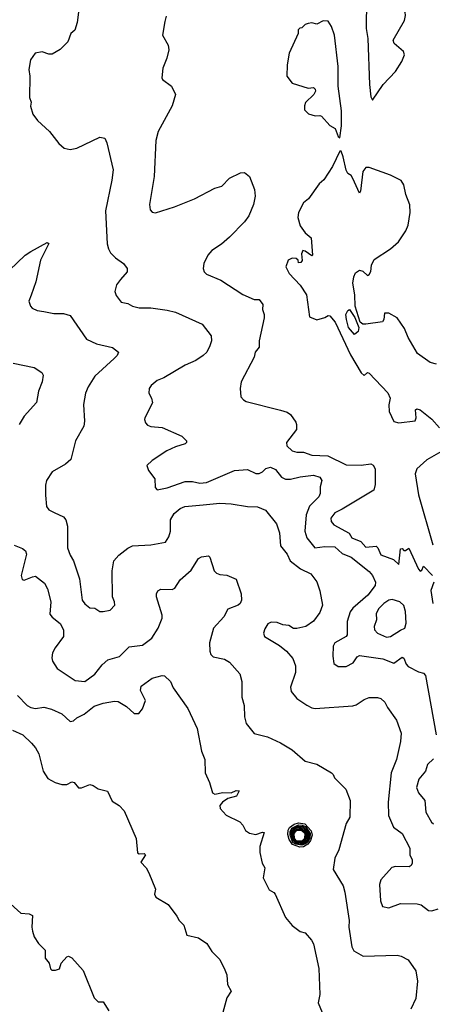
# Model space of a CAD drawing. Extents: x 1863118 to 1989590, y 394482 to 532474.
# Tile 75 of 215: x 1892978 to 1895489, y 474715 to 480710. Entities that reach past the tile are written whole.
import ezdxf

# ---------------------------------------------------------------- set-up
doc = ezdxf.new("R2010")
doc.units = 0

msp = doc.modelspace()

# ---------------------------------------------------------------- linework, layer by layer
at = {"layer": '0CON20XD'}
for points in [[(1895125, 480220), (1895189.2, 480315), (1895264.2, 480395), (1895303.8, 480455), (1895320, 480495), (1895312.5, 480515), (1895256.7, 480565), (1895251.2, 480585), (1895318.8, 480705), (1895326, 480735), (1895323.3, 480755), (1895305, 480777.5), (1895265, 480802.5), (1895205, 480816.7), (1895155, 480806.7), (1895105, 480808.8), (1895094.5, 480795.5), (1895086.2, 480735), (1895085.9, 480655), (1895095.4, 480595), (1895106.2, 480315), (1895115, 480240), (1895125, 480220)], [(1893336.2, 480755), (1893328.3, 480691.7), (1893313.6, 480646.4), (1893290, 480625), (1893270, 480575), (1893225, 480527.5), (1893175, 480500), (1893155, 480500), (1893113.9, 480513.9), (1893072.5, 480505), (1893043.3, 480465), (1893034.1, 480405.9), (1893040, 480365), (1893036.7, 480235), (1893048.3, 480208.3), (1893043.9, 480183.9), (1893058.8, 480135), (1893086.7, 480095), (1893159.5, 480029.5), (1893216.1, 479956.1), (1893248.3, 479928.3), (1893285, 479918.8), (1893325, 479928), (1893466.4, 479993.6), (1893495, 479987.5), (1893508.8, 479958.8), (1893545.7, 479795), (1893538.3, 479731.7), (1893499.4, 479545), (1893510.8, 479345), (1893517.5, 479315), (1893530.9, 479290.9), (1893560.5, 479260.5), (1893608.8, 479225), (1893632, 479195), (1893632, 479175), (1893592.2, 479127.8), (1893567.5, 479095), (1893557.5, 479055), (1893565, 479030), (1893595, 478990), (1893635, 478981.9), (1893665, 478965.7), (1893705, 478955.6), (1893775.7, 478954.3), (1893875, 478941.1), (1893925, 478928.1), (1894088.8, 478855), (1894144, 478785), (1894145.7, 478755), (1894135.5, 478724.5), (1894115.7, 478685), (1894095, 478664.3), (1894050, 478635), (1893985, 478606.5), (1893855, 478530), (1893815, 478512.5), (1893777.3, 478482.7), (1893766.2, 478465), (1893763.3, 478435), (1893780, 478405), (1893786.4, 478376.4), (1893740, 478285), (1893736.7, 478275), (1893743.8, 478255), (1893755, 478241.2), (1893775, 478232), (1893845, 478225.8), (1893964.4, 478174.4), (1893993.3, 478145), (1893993.3, 478135), (1893985, 478126.7), (1893925, 478109.1), (1893874, 478085), (1893783.3, 478025), (1893752.5, 477995), (1893762.5, 477965), (1893801.2, 477915), (1893802.3, 477862.3), (1893815, 477846.7), (1893875, 477858.5), (1893985, 477897.4), (1894028.7, 477898.7), (1894075, 477887.2), (1894115, 477891.7), (1894285, 477964.1), (1894365, 477970), (1894415, 477946.8), (1894435, 477946.8), (1894455, 477956.2), (1894475, 477976.9), (1894505, 477985.4), (1894535, 477971.1), (1894571.8, 477925), (1894595, 477912.1), (1894625, 477911.6), (1894685, 477926.6), (1894765, 477936.2), (1894804.5, 477924.5), (1894815.6, 477905), (1894806.6, 477865), (1894806.8, 477825), (1894797.7, 477805), (1894777.9, 477785), (1894742.3, 477747.7), (1894721.1, 477695), (1894713.2, 477595), (1894724.8, 477554.8), (1894774.6, 477494.6), (1894835, 477502.2), (1894895, 477499.7), (1894939.9, 477459.9), (1894995, 477437.7), (1895105, 477350.8), (1895124.4, 477325), (1895142.5, 477285), (1895140, 477265), (1895096.1, 477205), (1895005, 477127.6), (1894988.6, 477105), (1894970.8, 477045), (1894970.8, 476965), (1894964.3, 476955), (1894895.8, 476915), (1894884.4, 476895), (1894882.9, 476835), (1894889.3, 476789.3), (1894915, 476771.1), (1894965, 476771.5), (1895006.4, 476793.6), (1895030.5, 476829.5), (1895045, 476839.6), (1895187.8, 476817.8), (1895255, 476792.5), (1895305, 476828.8), (1895315, 476823.3), (1895330.2, 476785), (1895342.4, 476772.4), (1895405, 476739.5), (1895435, 476730.4), (1895446.5, 476716.5), (1895512.9, 476355)], [(1893868.3, 480731.7), (1893861.7, 480698.3)], [(1894925, 479990), (1894936, 480064), (1894936.6, 480155), (1894916.8, 480305), (1894915.2, 480425), (1894894.4, 480615.6), (1894875, 480668.8), (1894855, 480700), (1894825, 480702.5), (1894785, 480682.5), (1894755, 480690), (1894733.6, 480686.4), (1894715, 480680), (1894695, 480660), (1894681.7, 480658.3), (1894673, 480647), (1894672.5, 480625), (1894618, 480505), (1894606.2, 480435), (1894603.8, 480365), (1894635, 480323.3), (1894733.6, 480293.6), (1894765, 480296.7), (1894775, 480287.5), (1894777.5, 480275), (1894767.5, 480255), (1894716.7, 480205), (1894710, 480185), (1894711.7, 480161.7), (1894736.1, 480136.1), (1894775, 480123.8), (1894805, 480126.2), (1894815, 480121.2), (1894865, 480066.2), (1894897.7, 480047.7), (1894915, 479997.5), (1894925, 479990)], [(1893861.7, 480698.3), (1893847.5, 480615), (1893881.2, 480555), (1893886.2, 480525), (1893874.1, 480475.9), (1893848.8, 480415), (1893843.3, 480355), (1893847.5, 480345), (1893901.2, 480305), (1893926.2, 480255), (1893906, 480185), (1893820.9, 480029.1), (1893805.8, 479975), (1893795.6, 479754.4), (1893768, 479585), (1893772.3, 479552.3), (1893785, 479536.7), (1893805, 479534.2), (1893919.3, 479570.7), (1894040.9, 479619.1), (1894165, 479684), (1894207.5, 479695), (1894255, 479743.8), (1894322.3, 479777.7), (1894345, 479778.8), (1894376, 479755), (1894405.9, 479675.9), (1894410, 479635), (1894400, 479585), (1894372, 479515), (1894345, 479478), (1894254, 479385), (1894206.3, 479343.7), (1894148, 479305), (1894123.6, 479276.4), (1894098, 479225), (1894093.8, 479195), (1894100, 479175), (1894115, 479160), (1894202.7, 479122.7), (1894336.4, 479036.4), (1894405, 479006.2), (1894435, 479005.3), (1894456.9, 478975), (1894454.5, 478945), (1894465.4, 478915), (1894465.4, 478895), (1894435.8, 478755), (1894436, 478715), (1894410, 478685), (1894403.8, 478655), (1894326, 478505), (1894320, 478465), (1894324.3, 478414.3), (1894338.8, 478395), (1894355.6, 478385.6), (1894565, 478331.9), (1894605, 478319.2), (1894626.2, 478305), (1894659.2, 478259.2), (1894662, 478245), (1894662, 478215), (1894602, 478135), (1894603.3, 478115), (1894635.4, 478085.4), (1894665, 478076.2), (1894705, 478075.6), (1894755, 478058.9), (1894853.8, 478053.8), (1894965, 478000.4), (1895055, 477997.1), (1895115, 478005.6), (1895127.9, 477997.9), (1895140, 477975), (1895140.9, 477879.1), (1895132, 477845), (1894940.5, 477729.5), (1894895, 477708.1), (1894871.4, 477675), (1894874.2, 477655), (1894890, 477635), (1894983, 477583), (1894999.2, 477555), (1895053.3, 477533.3), (1895085, 477497.8), (1895146.7, 477505), (1895158.2, 477495), (1895175, 477451.3), (1895252.5, 477422.5), (1895285, 477393.3), (1895295, 477487.5), (1895305, 477490), (1895315, 477477.5), (1895325, 477477.5), (1895345, 477492.5), (1895405, 477363.3), (1895415, 477352.5), (1895425, 477357.5), (1895435, 477382.5), (1895490.6, 477325)], [(1895515, 478612.5), (1895475, 478623.1), (1895397.6, 478677.6), (1895341.1, 478775), (1895320.3, 478830.3), (1895275.3, 478895.3), (1895225, 478922.5), (1895197, 478923), (1895194.3, 478885), (1895185, 478870.8), (1895084, 478856), (1895065, 478856.2), (1895048.8, 478868.8), (1895019.2, 478965), (1895017.5, 479035), (1895005.8, 479105), (1895012, 479145), (1895022.1, 479167.9), (1895045, 479184), (1895065, 479178.1), (1895095, 479152), (1895105, 479158), (1895113.7, 479176.3), (1895119.2, 479215), (1895135, 479249.2), (1895235, 479314.3), (1895283.7, 479356.3), (1895326.6, 479423.4), (1895341.6, 479458.4), (1895354, 479535), (1895352.6, 479582.6), (1895328.1, 479645), (1895315.8, 479705), (1895299.7, 479729.7), (1895235, 479763.1), (1895105, 479808.8), (1895085, 479808.8), (1895066, 479785), (1895052.5, 479665), (1895045, 479652.5), (1895005, 479742.5), (1894995, 479760), (1894975, 479772.5), (1894965, 479792.5), (1894945.8, 479875), (1894935, 479910), (1894925, 479910), (1894882, 479815), (1894828, 479735), (1894800.7, 479709.3), (1894735, 479618.8), (1894704.2, 479595), (1894674.2, 479535.8), (1894670.8, 479505), (1894685, 479453.8), (1894715, 479412.5), (1894751.7, 479381.7), (1894760, 479275), (1894755, 479272.5), (1894715, 479301.2), (1894700, 479305), (1894692, 479285), (1894696.2, 479243.8), (1894688.3, 479231.7), (1894675, 479230), (1894672.5, 479245), (1894660, 479255), (1894635, 479256.7), (1894612.5, 479245), (1894596.7, 479205), (1894616.7, 479165), (1894684.1, 479094.1), (1894723.3, 479035), (1894741.2, 478901.2), (1894785, 478881.2), (1894835, 478896.2), (1894855, 478908.8), (1894865, 478907.5), (1894898, 478868), (1894990, 478670), (1895055, 478560), (1895075, 478542.5), (1895095, 478562.5), (1895105, 478556.7), (1895217.3, 478437.3), (1895232, 478405), (1895224.3, 478365), (1895225.6, 478325), (1895255, 478264), (1895285, 478256), (1895383.6, 478266.4), (1895390, 478285), (1895386.2, 478333.8), (1895395, 478341.2), (1895415, 478334.2), (1895485, 478276.7), (1895531.9, 478225)], [(1892916.2, 479183.8), (1893012, 479275), (1893045, 479299.2), (1893145, 479352.5), (1893156.2, 479346.2), (1893104.2, 479245), (1893077, 479113), (1893047.1, 479032.9)], [(1893047.1, 479032.9), (1893033.8, 478995), (1893043.8, 478965), (1893054.2, 478954.2), (1893085, 478940), (1893125, 478932), (1893185, 478920.8), (1893245, 478920), (1893285, 478908.8), (1893384, 478765), (1893445, 478735.6), (1893543.3, 478713.3), (1893580, 478685), (1893571.2, 478665), (1893553.6, 478646.4), (1893435, 478539.2), (1893394.3, 478475), (1893378.6, 478435), (1893365.9, 478365.9), (1893372, 478265), (1893368, 478235), (1893318, 478145), (1893288.3, 478031.7), (1893256, 478004), (1893175, 477956), (1893140.8, 477905), (1893134.3, 477875), (1893134.3, 477815.7), (1893142, 477745), (1893155.9, 477725.9), (1893188.3, 477708.3), (1893245, 477683.3), (1893258.8, 477665), (1893268, 477625), (1893269.2, 477495), (1893285, 477448.8), (1893305.5, 477415), (1893341.2, 477305), (1893358.1, 477175), (1893375, 477152.5), (1893405, 477129.2), (1893435, 477127.5), (1893465, 477106), (1893485, 477105.8), (1893527.5, 477115), (1893556.2, 477145), (1893555.7, 477165), (1893542.9, 477195), (1893539.6, 477355), (1893550.9, 477415), (1893580.2, 477449.8), (1893635, 477491.9), (1893665, 477505.6), (1893775, 477512.9), (1893865, 477528), (1893885, 477561.2), (1893895.3, 477594.7), (1893894.6, 477665.4), (1893917.4, 477702.6), (1893955, 477734), (1893982.5, 477745), (1894094.4, 477755.6), (1894195, 477765.6), (1894265, 477761.9), (1894365, 477745.8), (1894425, 477742.9), (1894473, 477723), (1894540.3, 477640.3), (1894558.1, 477585), (1894565.3, 477505.3), (1894605.5, 477455), (1894623.3, 477415), (1894686.9, 477366.9), (1894748.8, 477335), (1894785, 477286.7), (1894805, 477232.5), (1894820.8, 477145), (1894805, 477100), (1894765, 477048), (1894720, 477015), (1894665, 477002.2), (1894645, 477003.6), (1894615, 477021.5), (1894580, 477025), (1894545, 477040.4), (1894507.6, 477042.4), (1894488.3, 477031.7), (1894469.3, 477000.7), (1894461.4, 476975), (1894468, 476955), (1894558.7, 476898.7), (1894600.6, 476865), (1894640.2, 476820.2), (1894655.7, 476775), (1894657.1, 476735), (1894625.6, 476645), (1894629.1, 476619.1), (1894665, 476576), (1894725, 476535.8), (1894755, 476519.2), (1894775, 476515.7), (1895005, 476532.7), (1895025, 476537.8), (1895075, 476570), (1895105, 476582), (1895155, 476583.8), (1895175.8, 476575.8), (1895200, 476555), (1895215, 476522.5), (1895270, 476445), (1895298.8, 476365), (1895295.9, 476315.9), (1895270.9, 476205), (1895238.2, 476125), (1895220.6, 475945), (1895223.1, 475865), (1895253.5, 475793.5), (1895304.6, 475754.6), (1895351.4, 475665), (1895352.5, 475625), (1895365.8, 475595), (1895365.7, 475574.3), (1895359.4, 475560.6), (1895347.1, 475552.9), (1895265, 475554.5), (1895242.9, 475547.1), (1895176.4, 475473.6), (1895168.1, 475445), (1895172.9, 475345), (1895185, 475311.2), (1895225, 475302.2), (1895295, 475328), (1895396.8, 475326.8), (1895420, 475320), (1895465, 475285.5), (1895485, 475283.5), (1895525, 475295.5)], [(1895015, 478792.5), (1894978.1, 478835), (1894966, 478884), (1894963.3, 478915), (1894975, 478940), (1894983.9, 478946.1), (1895017.1, 478897.1), (1895041.2, 478835), (1895038.3, 478811.7), (1895015, 478792.5)], [(1892939.1, 478619.1), (1893065, 478592.5), (1893111.7, 478561.7), (1893120, 478545), (1893114, 478505), (1893091.9, 478448.1), (1893080.3, 478379.7), (1893005, 478296), (1892974.4, 478245)], [(1895568.8, 478095), (1895455, 478030), (1895394.5, 477975.5), (1895384.5, 477945.5), (1895405, 477816.7), (1895491.5, 477511.5)], [(1892945, 477510), (1892995, 477490), (1893014.2, 477475), (1893018.5, 477455), (1892987.5, 477325), (1892992.1, 477302.1), (1893005, 477297.1), (1893055, 477318.2), (1893075, 477320.6), (1893129.1, 477279.1), (1893147.1, 477245), (1893167.1, 477165), (1893161.1, 477091.1), (1893175, 477071.5), (1893223.7, 477033.7), (1893245.4, 476995.4), (1893244.4, 476955), (1893192.9, 476885), (1893177.1, 476855), (1893172.5, 476825), (1893177.5, 476805), (1893205, 476760), (1893315, 476685.8), (1893375, 476680), (1893435.4, 476725), (1893479.1, 476780.9), (1893515, 476811.4), (1893585, 476831.9), (1893645, 476890.6), (1893725, 476902.3), (1893782.7, 476945), (1893820.4, 477005), (1893845.5, 477065), (1893844.4, 477085), (1893811.2, 477195), (1893810.6, 477215), (1893817.9, 477232.1), (1893836.7, 477243.3), (1893905, 477241.1), (1893921.2, 477248.8), (1893955, 477299.5), (1894021.8, 477358.2), (1894065, 477430), (1894085, 477440), (1894126.1, 477446.1), (1894135, 477437.5), (1894160.4, 477355), (1894175, 477340), (1894195, 477332.1), (1894238.5, 477328.5), (1894295, 477302.5), (1894326.2, 477215), (1894328, 477175), (1894318.8, 477155), (1894306.7, 477145), (1894245, 477120), (1894219.4, 477075), (1894156.9, 477005), (1894132.7, 476915), (1894134.7, 476864.7), (1894141.1, 476845), (1894155, 476830.6), (1894225, 476815.7), (1894255, 476798), (1894317, 476727), (1894329.5, 476679.5), (1894330, 476585), (1894343.1, 476535), (1894345.6, 476465), (1894355.8, 476425), (1894404.3, 476364.3), (1894485, 476344), (1894565, 476307.5), (1894635, 476264), (1894715, 476196), (1894785, 476176.7), (1894875, 476123.8), (1894886.2, 476115), (1894894.2, 476094.2), (1894962, 476025), (1894989.4, 475955), (1894986.9, 475855), (1894964, 475815), (1894920, 475655), (1894896, 475605), (1894886, 475535), (1894945.3, 475435.3), (1894956.9, 475396.9), (1894983.6, 475225), (1894980.6, 475185), (1894998.6, 475065), (1895011.4, 475041.4), (1895068.3, 475008.3), (1895275, 475014.2), (1895298.7, 475008.7), (1895341.2, 474985), (1895388.7, 474918.7), (1895399.4, 474855), (1895388.7, 474751.3), (1895358, 474685)], [(1895497.5, 477285), (1895479.3, 477235), (1895491.1, 477155)], [(1895210.6, 476950.6), (1895235, 476953.3), (1895295, 476993.8), (1895322.5, 477005), (1895328.9, 477035), (1895325, 477106.7), (1895315, 477142.2), (1895291.9, 477165), (1895245, 477180), (1895225, 477175.3), (1895194.2, 477155.8), (1895163.1, 477125), (1895147.3, 477095), (1895149.2, 477055), (1895134.2, 477014.2), (1895136, 476995), (1895154.6, 476974.6), (1895210.6, 476950.6)], [(1892965, 476595.7), (1893023.3, 476535), (1893045, 476521.2), (1893075, 476516.9), (1893125, 476523.6), (1893171.4, 476511.4), (1893235, 476483.1), (1893285, 476437.1), (1893305, 476440), (1893325, 476458.6), (1893369.5, 476480.5), (1893430.6, 476529.4), (1893485, 476547.8), (1893555, 476560), (1893577.6, 476557.6), (1893627.8, 476527.8), (1893675, 476485.6), (1893703.3, 476485), (1893725, 476513.8), (1893744.4, 476565), (1893714, 476625), (1893717.7, 476652.3), (1893785, 476701.2), (1893845, 476717.5), (1893860, 476715), (1893895, 476680), (1893911.7, 476641.7), (1894001.2, 476515), (1894057.5, 476395), (1894084.3, 476255.7), (1894104.4, 476205), (1894105.6, 476125), (1894133.8, 476065), (1894151.7, 476001.7), (1894165, 475993.6), (1894214.7, 476005.3), (1894265, 476003.2), (1894295, 476016), (1894313.3, 476015), (1894297.5, 475982.5), (1894245, 475967.3), (1894211.8, 475945), (1894195.7, 475925), (1894196.8, 475906.8)], [(1892935, 476384.4), (1892996, 476355), (1893050, 476305), (1893075, 476276.7), (1893095, 476240), (1893121.2, 476135), (1893149.5, 476089.5), (1893194.5, 476064.5), (1893235, 476052.9), (1893265, 476053.5), (1893295, 476070), (1893308.8, 476065), (1893335, 476033.3), (1893355, 476033.3), (1893405, 476052.5), (1893425, 476047.5), (1893455, 476027.5), (1893513, 476013), (1893541.2, 475951.2), (1893582.5, 475925), (1893613.9, 475893.9), (1893686.2, 475725), (1893695, 475637.5), (1893705, 475632), (1893735, 475632.5), (1893742.5, 475625), (1893715, 475580), (1893746.7, 475545), (1893763.3, 475515), (1893803.3, 475415), (1893798.8, 475385), (1893806.4, 475366.4), (1893881.7, 475321.7), (1893935, 475252.5), (1893947.5, 475225), (1893976.1, 475196.1), (1893995, 475136.7), (1894065, 475118.8), (1894115.7, 475085.7), (1894146.1, 475036.1), (1894195, 474987.5), (1894226.7, 474925), (1894238.8, 474895), (1894242, 474835), (1894263.8, 474795), (1894238, 474755), (1894214, 474665)], [(1895495, 476210), (1895460.4, 476175), (1895447.8, 476135), (1895406.8, 476085), (1895391.5, 476035), (1895405, 476001.9), (1895443.8, 475955), (1895448.6, 475885), (1895483.5, 475823.5), (1895495, 475814.6)], [(1894196.8, 475906.8), (1894235, 475865.8), (1894317.5, 475825), (1894336.1, 475806.1), (1894352.3, 475772.3), (1894376, 475756), (1894415, 475748), (1894455, 475762.5), (1894465, 475760), (1894438.8, 475675), (1894439.3, 475639.3), (1894452.5, 475575), (1894468.8, 475545), (1894460, 475485), (1894495, 475412.5), (1894525, 475396.7), (1894533.3, 475385), (1894594.5, 475244.5), (1894635, 475193.8), (1894685, 475158.8), (1894715, 475150), (1894753.3, 475105), (1894765, 475082.5), (1894797.7, 474932.3), (1894804, 474774), (1894793.9, 474723.9), (1894818.8, 474665)], [(1894682.7, 475672.7), (1894638.2, 475688.2), (1894618, 475718), (1894609.8, 475749.8), (1894611.1, 475775), (1894619.5, 475790.5), (1894648.5, 475811.5), (1894675, 475819.3), (1894713.4, 475813.4), (1894751.3, 475771.3), (1894757, 475745), (1894747.9, 475712.1), (1894730.6, 475689.4), (1894705, 475674.7), (1894682.7, 475672.7)], [(1894695, 475682.9), (1894659.1, 475689.1), (1894640.3, 475700.3), (1894623.4, 475745), (1894623, 475766.9), (1894633.3, 475786.7), (1894675, 475807.4), (1894696.1, 475806.1), (1894716.6, 475796.6), (1894745.4, 475755), (1894742.6, 475727.4), (1894732.9, 475707.1), (1894717.8, 475692.2), (1894695, 475682.9)], [(1894685, 475688.8), (1894663.7, 475693.7), (1894637.3, 475715), (1894629.8, 475765), (1894638.5, 475781.5), (1894655, 475793.6), (1894675, 475800.1), (1894697.9, 475797.9), (1894716.5, 475786.5), (1894734, 475765), (1894739.4, 475745), (1894734.6, 475725), (1894723.4, 475706.6), (1894705, 475692.5), (1894685, 475688.8)], [(1894695, 475694.9), (1894655, 475702.2), (1894637.9, 475725), (1894635.8, 475765), (1894647.9, 475782.1), (1894665, 475791.5), (1894685, 475793.9), (1894705, 475787.6), (1894731.6, 475755), (1894732, 475735), (1894723.9, 475716.1), (1894695, 475694.9)], [(1894675, 475699), (1894646.2, 475716.2), (1894638.6, 475755), (1894655, 475780.8), (1894687.7, 475787.7), (1894719.8, 475765), (1894726.5, 475735), (1894705, 475704.1), (1894675, 475699)], [(1894695, 475704.1), (1894665, 475705.7), (1894645.7, 475725), (1894643.3, 475756.7), (1894665, 475780), (1894695, 475779.6), (1894718.9, 475755), (1894717.2, 475725), (1894695, 475704.1)], [(1894695, 475708.8), (1894665, 475709.2), (1894649.2, 475725), (1894647.3, 475755), (1894665, 475774.3), (1894693.6, 475773.6), (1894712.3, 475755), (1894711.6, 475725), (1894695, 475708.8)], [(1892902.5, 475345), (1892985, 475270), (1893036.4, 475266.4), (1893056.4, 475256.4), (1893051.2, 475185), (1893055, 475160), (1893066.1, 475126.1), (1893092.5, 475085), (1893133.3, 475045), (1893133.3, 474995), (1893156.7, 474965), (1893165, 474930), (1893173, 474923), (1893195, 474922.5), (1893219.5, 474930.5), (1893230, 474965), (1893265, 475003.3), (1893275, 475008.8), (1893295, 474998.8), (1893365, 474920), (1893432, 474755), (1893455, 474730), (1893485, 474730), (1893520, 474675)]]:
    msp.add_lwpolyline(points, dxfattribs=at)

doc.saveas('drawing.dxf')
